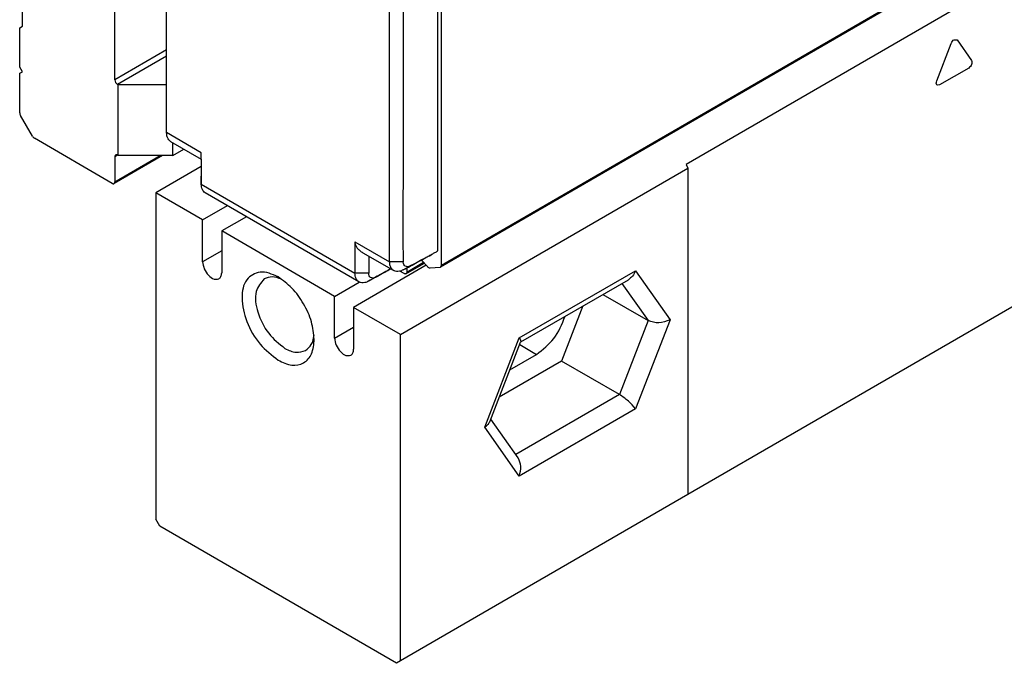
# Model space of a CAD drawing. Header units: millimetres. Extents: x -418 to 2750, y -1084 to 1393.
# Tile 35 of 74: x 643 to 694, y -1084 to -1051. Entities that reach past the tile are written whole.
import ezdxf

# ---------------------------------------------------------------- set-up
doc = ezdxf.new("R2010")
doc.units = ezdxf.units.MM

# ---------------------------------------------------------------- blocks, each defined once
blk = doc.blocks.new('SOPORTE_SV2__33', base_point=(642.979, -1059.215))
at = {"color": 7, "linetype": 'Continuous'}
for p, q in [((647.928, -1053.807), (647.928, -1035.377)), ((643.12, -1051.024), (643.12, -1038.466)), ((642.979, -1051.106), (643.12, -1051.024)), ((642.979, -1053.144), (642.979, -1051.106)), ((643.12, -1053.389), (642.979, -1053.144)), ((642.979, -1053.47), (643.12, -1053.389)), ((642.979, -1055.523), (642.979, -1053.47)), ((648.105, -1054.073), (648.07, -1054.052)), ((650.611, -1054.073), (648.105, -1054.073)), ((648.105, -1057.742), (648.105, -1054.073)), ((643.644, -1056.744), (643.02, -1055.662)), ((647.787, -1059.189), (643.744, -1056.849)), ((650.934, -1057.742), (650.934, -1057.074)), ((650.934, -1057.742), (651.511, -1057.408)), ((650.404, -1057.742), (647.887, -1059.199)), ((647.928, -1057.803), (647.928, -1059.108)), ((648.105, -1057.742), (648.07, -1057.722)), ((650.934, -1057.742), (648.105, -1057.742))]:
    blk.add_line(p, q, dxfattribs=at)
at = {"color": 3, "linetype": 'Continuous'}
for p, q in [((650.611, -1052.255), (647.928, -1053.807)), ((650.611, -1052.581), (648.07, -1054.052)), ((648.07, -1057.722), (647.928, -1057.803)), ((647.928, -1059.108), (650.288, -1057.742))]:
    blk.add_line(p, q, dxfattribs=at)
at = {"color": 7, "linetype": 'Continuous'}
for centre, radius, start, end in [((648.212, -1053.807), 0.283, 180.0306, 239.9695), ((643.259, -1055.516), 0.281, 181.5485, 211.5713), ((643.892, -1056.61), 0.281, 208.4464, 238.4074)]:
    blk.add_arc(centre, radius, start, end, dxfattribs=at)
for points, knots in [([(647.97, -1057.712), (647.958, -1057.723), (647.932, -1057.747), (647.93, -1057.783), (647.928, -1057.803)], [0, 0, 0, 0, 0.0465697, 0.1036576, 0.1036576, 0.1036576, 0.1036576]), ([(648.07, -1057.722), (648.052, -1057.713), (648.019, -1057.696), (647.985, -1057.707), (647.97, -1057.712)], [0, 0, 0, 0, 0.0574453, 0.1042475, 0.1042475, 0.1042475, 0.1042475]), ([(647.787, -1059.189), (647.805, -1059.198), (647.837, -1059.215), (647.872, -1059.204), (647.887, -1059.199)], [0, 0, 0, 0, 0.0574453, 0.1042475, 0.1042475, 0.1042475, 0.1042475]), ([(647.887, -1059.199), (647.899, -1059.188), (647.925, -1059.164), (647.927, -1059.128), (647.928, -1059.108)], [0, 0, 0, 0, 0.0465697, 0.1036576, 0.1036576, 0.1036576, 0.1036576])]:
    blk.add_open_spline(points, degree=3, knots=knots, dxfattribs=at)
blk = doc.blocks.new('REGLA_SV2-2040__34', base_point=(650.611, -1064.371))
at = {"color": 7, "linetype": 'Continuous'}
for p, q in [((2177.359, -188.148), (664.858, -1063.545)), ((650.617, -1056.554), (650.617, -1035.001)), ((664.899, -1063.454), (664.899, -1039.31)), ((664.722, -1062.698), (664.722, -1040.273)), ((650.82, -1057.008), (652.416, -1057.932)), ((652.42, -1059.228), (652.414, -1058.823)), ((660.617, -1064.31), (652.623, -1059.683)), ((662.924, -1063.267), (662.919, -1062.063)), ((660.823, -1062.798), (662.42, -1063.722)), ((662.919, -1063.286), (662.924, -1063.267)), ((663.06, -1063.89), (664.016, -1063.337)), ((663.101, -1063.585), (663.101, -1063.799)), ((664.189, -1063.53), (663.868, -1063.172)), ((664.828, -1063.555), (664.319, -1063.599)), ((664.828, -1063.555), (664.858, -1063.545)), ((662.96, -1063.88), (662.742, -1063.754))]:
    blk.add_line(p, q, dxfattribs=at)
at = {"color": 3, "linetype": 'Continuous'}
for p, q in [((2177.4, -188.057), (664.899, -1063.454)), ((652.42, -1057.597), (650.617, -1056.554)), ((652.42, -1059.228), (660.407, -1063.851)), ((660.407, -1062.22), (662.21, -1063.264)), ((662.924, -1063.267), (662.21, -1063.264)), ((662.917, -1063.684), (663.273, -1063.48)), ((663.101, -1063.799), (663.976, -1063.293)), ((661.12, -1063.855), (660.407, -1063.851)), ((661.114, -1064.271), (661.47, -1064.067))]:
    blk.add_line(p, q, dxfattribs=at)
at = {"color": 7, "linetype": 'Continuous'}
for points in [[(662.21, -1063.264), (662.21, -1061.468), (662.21, -1057.875), (662.21, -1052.487), (662.21, -1047.099), (662.21, -1043.507), (662.21, -1041.711)], [(650.617, -1056.568), (650.617, -1056.566), (650.617, -1056.561), (650.617, -1056.556), (650.617, -1056.554)], [(652.42, -1059.243), (652.42, -1059.24), (652.42, -1059.235), (652.42, -1059.231), (652.42, -1059.228)], [(660.407, -1062.22), (660.407, -1062.229), (660.407, -1062.247), (660.407, -1062.264), (660.407, -1062.273)], [(664.408, -1062.868), (664.461, -1062.839), (664.565, -1062.783), (664.67, -1062.727), (664.722, -1062.698)]]:
    blk.add_open_spline(points, degree=3, dxfattribs=at)
for points, knots in [([(662.919, -1062.063), (662.921, -1060.467), (662.924, -1057.277), (662.923, -1052.29), (662.924, -1047.102), (662.924, -1043.51), (662.924, -1041.714)], [0, 0, 0, 0, 4.785921, 9.571838, 14.960146, 20.348455, 20.348455, 20.348455, 20.348455]), ([(650.82, -1057.008), (650.785, -1056.982), (650.724, -1056.936), (650.664, -1056.83), (650.625, -1056.71), (650.62, -1056.617), (650.617, -1056.568)], [0, 0, 0, 0, 0.1287643, 0.2269665, 0.3589376, 0.5050726, 0.5050726, 0.5050726, 0.5050726]), ([(652.416, -1057.932), (652.416, -1057.943), (652.414, -1057.966), (652.415, -1058.125), (652.414, -1058.411), (652.414, -1058.685), (652.414, -1058.823)], [0, 0, 0, 0, 0.0334594, 0.0679693, 0.4765977, 0.890534, 0.890534, 0.890534, 0.890534]), ([(652.416, -1057.932), (652.417, -1057.93), (652.417, -1057.927), (652.419, -1057.914), (652.418, -1057.89), (652.42, -1057.834), (652.42, -1057.752), (652.42, -1057.675), (652.42, -1057.623), (652.42, -1057.606), (652.42, -1057.597)], [0, 0, 0, 0, 0.0055106, 0.0110212, 0.0386365, 0.0765796, 0.1811591, 0.2839439, 0.3082016, 0.3348846, 0.3348846, 0.3348846, 0.3348846]), ([(652.414, -1058.823), (652.416, -1058.889), (652.421, -1059.025), (652.42, -1059.16), (652.42, -1059.228)], [0, 0, 0, 0, 0.200279, 0.4057927, 0.4057927, 0.4057927, 0.4057927]), ([(652.623, -1059.683), (652.588, -1059.657), (652.527, -1059.611), (652.463, -1059.498), (652.427, -1059.377), (652.422, -1059.284), (652.42, -1059.243)], [0, 0, 0, 0, 0.1287648, 0.2269673, 0.3812891, 0.5050079, 0.5050079, 0.5050079, 0.5050079]), ([(660.407, -1062.273), (660.418, -1062.321), (660.441, -1062.42), (660.529, -1062.56), (660.656, -1062.692), (660.766, -1062.761), (660.823, -1062.798)], [0, 0, 0, 0, 0.1464903, 0.3036735, 0.4874866, 0.6918942, 0.6918942, 0.6918942, 0.6918942]), ([(660.407, -1062.273), (660.407, -1062.4), (660.407, -1062.654), (660.407, -1063.045), (660.407, -1063.443), (660.407, -1063.715), (660.407, -1063.851)], [0, 0, 0, 0, 0.381404, 0.762808, 1.170552, 1.578296, 1.578296, 1.578296, 1.578296]), ([(661.12, -1062.97), (661.12, -1062.982), (661.12, -1063.005), (661.12, -1063.164), (661.12, -1063.447), (661.12, -1063.719), (661.12, -1063.855)], [0, 0, 0, 0, 0.034696, 0.069392, 0.477136, 0.8848818, 0.8848818, 0.8848818, 0.8848818]), ([(662.917, -1063.684), (663.039, -1063.618), (663.283, -1063.487), (663.647, -1063.291), (664.009, -1063.095), (664.249, -1062.966), (664.369, -1062.902)], [0, 0, 0, 0, 0.4158, 0.831604, 1.240278, 1.648953, 1.648953, 1.648953, 1.648953]), ([(663.273, -1063.48), (663.394, -1063.414), (663.638, -1063.283), (663.948, -1063.116), (664.205, -1062.977), (664.341, -1062.904), (664.408, -1062.868)], [0, 0, 0, 0, 0.413506, 0.828983, 1.059307, 1.289631, 1.289631, 1.289631, 1.289631]), ([(664.369, -1062.902), (664.376, -1062.897), (664.392, -1062.889), (664.403, -1062.875), (664.408, -1062.868)], [0, 0, 0, 0, 0.02554882, 0.05260931, 0.05260931, 0.05260931, 0.05260931]), ([(662.42, -1063.722), (662.383, -1063.695), (662.319, -1063.646), (662.252, -1063.529), (662.216, -1063.402), (662.212, -1063.306), (662.21, -1063.264)], [0, 0, 0, 0, 0.1362186, 0.2382907, 0.3990763, 0.5262079, 0.5262079, 0.5262079, 0.5262079]), ([(663.273, -1063.48), (663.231, -1063.498), (663.151, -1063.533), (663.021, -1063.508), (662.939, -1063.41), (662.926, -1063.329), (662.919, -1063.286)], [0, 0, 0, 0, 0.1365618, 0.2565815, 0.3667142, 0.4975439, 0.4975439, 0.4975439, 0.4975439]), ([(664.319, -1063.599), (664.297, -1063.596), (664.245, -1063.588), (664.209, -1063.551), (664.189, -1063.53)], [0, 0, 0, 0, 0.066415, 0.1511909, 0.1511909, 0.1511909, 0.1511909]), ([(664.858, -1063.545), (664.87, -1063.535), (664.896, -1063.51), (664.898, -1063.474), (664.899, -1063.454)], [0, 0, 0, 0, 0.0465697, 0.1036576, 0.1036576, 0.1036576, 0.1036576]), ([(660.617, -1064.31), (660.591, -1064.291), (660.525, -1064.246), (660.457, -1064.137), (660.414, -1063.998), (660.41, -1063.902), (660.407, -1063.851)], [0, 0, 0, 0, 0.0943155, 0.2383488, 0.3753432, 0.5263416, 0.5263416, 0.5263416, 0.5263416]), ([(662.282, -1063.642), (662.209, -1063.681), (662.064, -1063.759), (661.797, -1063.903), (661.48, -1064.074), (661.236, -1064.206), (661.114, -1064.271)], [0, 0, 0, 0, 0.247406, 0.494812, 0.910616, 1.326416, 1.326416, 1.326416, 1.326416]), ([(661.47, -1064.067), (661.428, -1064.085), (661.348, -1064.12), (661.216, -1064.095), (661.131, -1063.989), (661.124, -1063.902), (661.12, -1063.855)], [0, 0, 0, 0, 0.1365514, 0.2565789, 0.3734304, 0.5141403, 0.5141403, 0.5141403, 0.5141403]), ([(662.27, -1063.636), (662.259, -1063.642), (662.235, -1063.655), (662.09, -1063.733), (661.835, -1063.871), (661.591, -1064.002), (661.47, -1064.067)], [0, 0, 0, 0, 0.0401894, 0.0803787, 0.4958555, 0.909364, 0.909364, 0.909364, 0.909364]), ([(662.917, -1063.684), (662.885, -1063.7), (662.824, -1063.731), (662.705, -1063.766), (662.564, -1063.782), (662.466, -1063.741), (662.42, -1063.722)], [0, 0, 0, 0, 0.1066576, 0.2062192, 0.3703905, 0.5188611, 0.5188611, 0.5188611, 0.5188611]), ([(663.06, -1063.89), (663.045, -1063.895), (663.01, -1063.906), (662.978, -1063.889), (662.96, -1063.88)], [0, 0, 0, 0, 0.0468022, 0.1042475, 0.1042475, 0.1042475, 0.1042475]), ([(663.101, -1063.799), (663.1, -1063.819), (663.098, -1063.855), (663.072, -1063.879), (663.06, -1063.89)], [0, 0, 0, 0, 0.0570879, 0.1036576, 0.1036576, 0.1036576, 0.1036576]), ([(661.114, -1064.271), (661.082, -1064.287), (661.021, -1064.318), (660.902, -1064.354), (660.761, -1064.369), (660.663, -1064.329), (660.617, -1064.31)], [0, 0, 0, 0, 0.1066576, 0.2062192, 0.3703905, 0.5188611, 0.5188611, 0.5188611, 0.5188611])]:
    blk.add_open_spline(points, degree=3, knots=knots, dxfattribs=at)
blk = doc.blocks.new('CABEZA_RANURADA_REGLA_SV2__35', base_point=(650.05, -1084.13))
at = {"color": 7, "linetype": 'Continuous'}
for p, q in [((705.487, -1042.081), (677.627, -1058.206)), ((652.414, -1058.311), (650.05, -1059.679)), ((662.778, -1067.046), (677.717, -1058.4)), ((677.627, -1058.206), (677.717, -1058.4)), ((677.717, -1058.4), (677.717, -1075.362)), ((705.487, -1059.288), (677.717, -1075.362)), ((652.489, -1061.091), (650.05, -1059.679)), ((650.05, -1059.679), (650.05, -1076.641)), ((652.489, -1061.091), (653.773, -1060.348)), ((654.763, -1060.921), (653.479, -1061.664)), ((652.489, -1063.26), (652.489, -1061.091)), ((659.348, -1065.061), (653.479, -1061.664)), ((653.479, -1061.664), (653.479, -1063.833)), ((664.115, -1063.448), (660.338, -1065.634)), ((659.348, -1065.061), (660.632, -1064.318)), ((669.027, -1067.422), (674.62, -1064.195)), ((659.348, -1067.23), (659.348, -1065.061)), ((673.294, -1064.963), (675.645, -1066.324)), ((662.778, -1067.046), (660.338, -1065.634)), ((660.338, -1065.634), (660.338, -1067.803)), ((672.26, -1065.561), (671.149, -1068.424)), ((662.778, -1084.008), (662.778, -1067.046)), ((667.412, -1071.585), (669.01, -1067.442)), ((669.01, -1067.442), (669.027, -1067.422)), ((668.463, -1068.878), (669.849, -1068.076)), ((671.149, -1068.424), (667.911, -1070.298)), ((674.155, -1070.163), (671.149, -1068.424)), ((668.888, -1073.458), (667.467, -1071.443)), ((677.717, -1075.362), (662.778, -1084.008)), ((650.262, -1077.009), (650.05, -1076.641)), ((662.566, -1084.13), (650.262, -1077.009)), ((662.778, -1084.008), (662.566, -1084.13))]:
    blk.add_line(p, q, dxfattribs=at)
at = {"color": 3, "linetype": 'Continuous'}
for p, q in [((691.71, -1051.739), (692.464, -1052.81)), ((690.649, -1053.86), (691.404, -1051.916)), ((692.311, -1053.204), (690.802, -1054.077)), ((653.479, -1062.687), (652.489, -1063.26)), ((668.949, -1067.225), (674.991, -1063.728)), ((674.991, -1063.728), (676.787, -1066.277)), ((674.282, -1064.391), (675.645, -1066.324)), ((659.348, -1067.23), (660.338, -1066.657)), ((675.645, -1066.324), (674.155, -1070.163)), ((676.787, -1066.277), (674.991, -1070.905)), ((667.153, -1071.853), (668.949, -1067.225)), ((668.971, -1067.568), (669.849, -1068.076)), ((674.155, -1070.163), (668.764, -1073.283)), ((674.991, -1070.905), (668.949, -1074.402)), ((668.949, -1074.402), (667.153, -1071.853))]:
    blk.add_line(p, q, dxfattribs=at)
for points, knots in [([(691.404, -1051.916), (691.446, -1051.831), (691.514, -1051.693), (691.655, -1051.726), (691.71, -1051.739)], [0, 0, 0, 0, 0.2442487, 0.3979015, 0.3979015, 0.3979015, 0.3979015]), ([(692.464, -1052.81), (692.474, -1052.881), (692.495, -1053.038), (692.376, -1053.145), (692.311, -1053.204)], [0, 0, 0, 0, 0.2038571, 0.4481876, 0.4481876, 0.4481876, 0.4481876]), ([(690.802, -1054.077), (690.741, -1054.083), (690.596, -1054.096), (690.63, -1053.946), (690.649, -1053.86)], [0, 0, 0, 0, 0.153521, 0.3571808, 0.3571808, 0.3571808, 0.3571808])]:
    blk.add_open_spline(points, degree=3, knots=knots, dxfattribs=at)
at = {"color": 7, "linetype": 'Continuous'}
for points, knots in [([(652.489, -1063.26), (652.509, -1063.386), (652.549, -1063.647), (652.767, -1063.956), (653.042, -1064.2), (653.248, -1064.167), (653.335, -1064.153)], [0, 0, 0, 0, 0.375138, 0.780565, 1.128475, 1.382089, 1.382089, 1.382089, 1.382089]), ([(653.335, -1064.153), (653.376, -1064.114), (653.468, -1064.029), (653.475, -1063.903), (653.479, -1063.833)], [0, 0, 0, 0, 0.1629939, 0.3628017, 0.3628017, 0.3628017, 0.3628017]), ([(656.407, -1064.052), (656.097, -1063.908), (655.535, -1063.647), (654.631, -1064.177), (654.469, -1065.251), (654.75, -1066.413), (655.386, -1067.579), (656.082, -1068.12), (656.414, -1068.378)], [0, 0, 0, 0, 0.967363, 1.757443, 2.725878, 3.976346, 5.346496, 6.597794, 6.597794, 6.597794, 6.597794]), ([(656.594, -1064.17), (656.431, -1064.109), (656.13, -1063.996), (655.829, -1064.102), (655.69, -1064.151)], [0, 0, 0, 0, 0.5020418, 0.9296149, 0.9296149, 0.9296149, 0.9296149]), ([(658.288, -1067.301), (658.256, -1066.993), (658.189, -1066.344), (657.761, -1065.437), (657.188, -1064.614), (656.658, -1064.233), (656.407, -1064.052)], [0, 0, 0, 0, 0.922974, 1.946044, 2.969113, 3.892087, 3.892087, 3.892087, 3.892087]), ([(674.991, -1063.728), (674.946, -1063.827), (674.86, -1064.013), (674.697, -1064.137), (674.62, -1064.195)], [0, 0, 0, 0, 0.3192626, 0.6047194, 0.6047194, 0.6047194, 0.6047194]), ([(655.69, -1064.151), (655.52, -1064.361), (655.117, -1064.858), (655.343, -1065.961), (655.831, -1067.013), (656.463, -1067.521), (656.767, -1067.765)], [0, 0, 0, 0, 0.7776, 1.843889, 3.087044, 4.238712, 4.238712, 4.238712, 4.238712]), ([(669.849, -1068.076), (670.172, -1067.823), (670.844, -1067.297), (671.168, -1066.507), (671.337, -1066.096)], [0, 0, 0, 0, 1.208591, 2.514789, 2.514789, 2.514789, 2.514789]), ([(676.787, -1066.277), (676.592, -1066.355), (676.216, -1066.505), (675.83, -1066.383), (675.645, -1066.324)], [0, 0, 0, 0, 0.609864, 1.175662, 1.175662, 1.175662, 1.175662]), ([(657.844, -1067.873), (657.956, -1067.777), (658.198, -1067.569), (658.25, -1067.252), (658.278, -1067.08)], [0, 0, 0, 0, 0.4275732, 0.9296149, 0.9296149, 0.9296149, 0.9296149]), ([(656.414, -1068.378), (656.646, -1068.49), (657.066, -1068.693), (657.778, -1068.581), (658.233, -1068.023), (658.268, -1067.557), (658.288, -1067.301)], [0, 0, 0, 0, 0.759585, 1.378584, 1.996766, 2.754743, 2.754743, 2.754743, 2.754743]), ([(659.348, -1067.23), (659.368, -1067.356), (659.408, -1067.617), (659.626, -1067.926), (659.901, -1068.169), (660.107, -1068.136), (660.194, -1068.122)], [0, 0, 0, 0, 0.375138, 0.780565, 1.128475, 1.382089, 1.382089, 1.382089, 1.382089]), ([(668.949, -1067.225), (668.977, -1067.263), (669.022, -1067.323), (669.026, -1067.396), (669.027, -1067.422)], [0, 0, 0, 0, 0.1380729, 0.2162045, 0.2162045, 0.2162045, 0.2162045]), ([(656.767, -1067.765), (656.959, -1067.863), (657.308, -1068.039), (657.678, -1067.924), (657.844, -1067.873)], [0, 0, 0, 0, 0.617537, 1.120661, 1.120661, 1.120661, 1.120661]), ([(660.194, -1068.122), (660.235, -1068.084), (660.327, -1067.999), (660.334, -1067.873), (660.338, -1067.803)], [0, 0, 0, 0, 0.1629939, 0.3628017, 0.3628017, 0.3628017, 0.3628017]), ([(674.991, -1070.905), (674.872, -1070.766), (674.628, -1070.481), (674.315, -1070.271), (674.155, -1070.163)], [0, 0, 0, 0, 0.544, 1.122304, 1.122304, 1.122304, 1.122304]), ([(667.153, -1071.853), (667.212, -1071.816), (667.32, -1071.747), (667.383, -1071.635), (667.412, -1071.585)], [0, 0, 0, 0, 0.2062327, 0.3781989, 0.3781989, 0.3781989, 0.3781989]), ([(668.949, -1074.402), (668.997, -1074.231), (669.086, -1073.908), (668.951, -1073.602), (668.888, -1073.458)], [0, 0, 0, 0, 0.5140954, 0.9715545, 0.9715545, 0.9715545, 0.9715545])]:
    blk.add_open_spline(points, degree=3, knots=knots, dxfattribs=at)
blk = doc.blocks.new('REGLA_SV2-2040mm__36', base_point=(642.979, -1084.13))
for name, p in [('SOPORTE_SV2__33', (642.979, -1059.215)), ('REGLA_SV2-2040__34', (650.611, -1064.371)), ('CABEZA_RANURADA_REGLA_SV2__35', (650.05, -1084.13))]:
    blk.add_blockref(name, p)
blk = doc.blocks.new('Iso2', base_point=(714.75, -1019.8))
blk.add_blockref('REGLA_SV2-2040mm__36', (642.979, -1084.13))

msp = doc.modelspace()

# ---------------------------------------------------------------- block references
msp.add_blockref('Iso2', (714.75, -1019.8))

doc.saveas('drawing.dxf')
